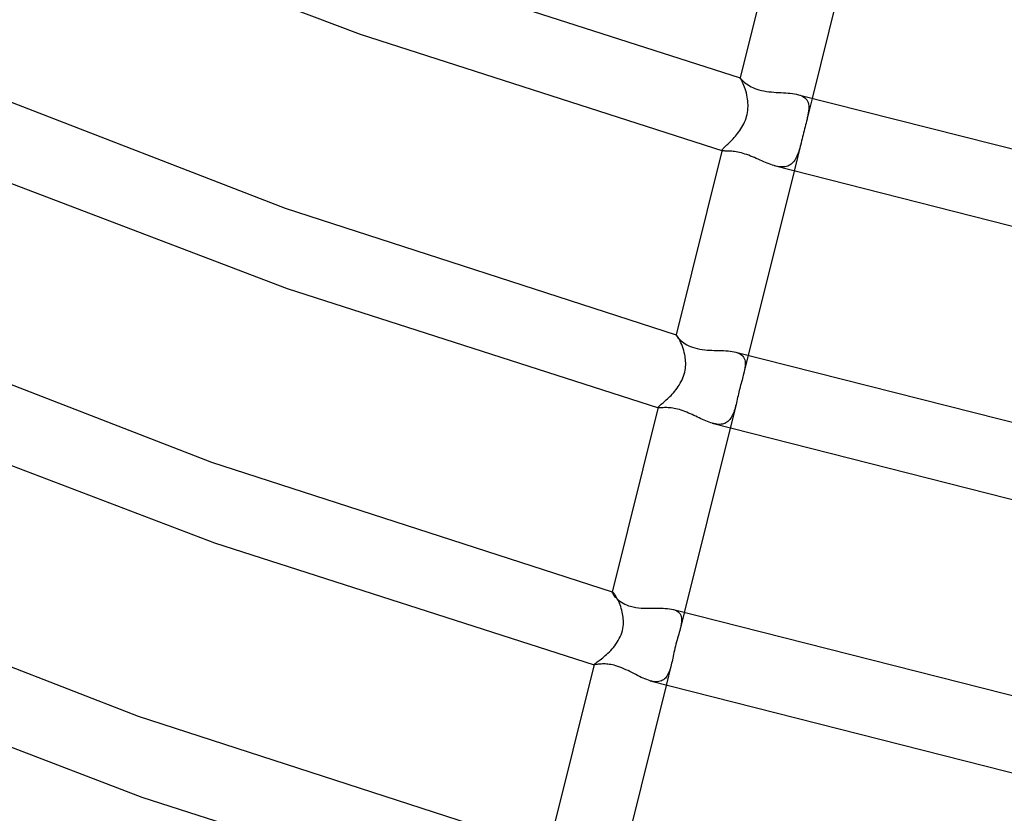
# Model space of a CAD drawing. Header units: millimetres. Extents: x -374 to 374, y -188 to 321.
# Tile 9 of 112: x -177 to -124, y -46 to -3. Entities that reach past the tile are written whole.
import ezdxf

# ---------------------------------------------------------------- set-up
doc = ezdxf.new("R2010")
doc.units = ezdxf.units.MM
doc.layers.add('HIDDEN', color=7, linetype='Continuous')
doc.layers.add('THICK', color=7, linetype='Continuous')

msp = doc.modelspace()

# ---------------------------------------------------------------- linework, layer by layer
at = {"layer": 'HIDDEN'}
for p, q in [((-138.252, -6.503), (-138.252, -6.503)), ((-138.252, -6.503), (-138.252, -6.503)), ((-138.252, -6.503), (-138.252, -6.503)), ((-138.252, -6.503), (-138.252, -6.503)), ((-138.248, -6.507), (-138.252, -6.503)), ((-138.252, -6.503), (-138.252, -6.503)), ((-138.252, -6.503), (-138.252, -6.503)), ((-138.239, -6.522), (-138.248, -6.507)), ((-138.223, -6.547), (-138.239, -6.522)), ((-138.202, -6.583), (-138.223, -6.547)), ((-138.177, -6.629), (-138.202, -6.583)), ((-138.147, -6.685), (-138.177, -6.629)), ((-138.116, -6.751), (-138.147, -6.685)), ((-138.082, -6.825), (-138.116, -6.751)), ((-138.047, -6.908), (-138.082, -6.825)), ((-138.012, -6.999), (-138.047, -6.908)), ((-137.978, -7.096), (-138.012, -6.999)), ((-137.946, -7.199), (-137.978, -7.096)), ((-137.916, -7.308), (-137.946, -7.199)), ((-137.889, -7.422), (-137.916, -7.308)), ((-137.866, -7.541), (-137.889, -7.422)), ((-137.851, -7.638), (-137.866, -7.541)), ((-137.839, -7.736), (-137.851, -7.638)), ((-137.831, -7.837), (-137.839, -7.736)), ((-137.827, -7.939), (-137.831, -7.837)), ((-135.136, -7.402), (-135.04, -7.433)), ((-135.04, -7.433), (-134.952, -7.47)), ((-134.952, -7.47), (-134.872, -7.513)), ((-134.872, -7.513), (-134.802, -7.563)), ((-134.802, -7.563), (-134.743, -7.618)), ((-134.743, -7.618), (-134.693, -7.68)), ((-134.405, -7.609), (-134.707, -8.825)), ((-134.693, -7.68), (-134.653, -7.748)), ((-134.653, -7.748), (-134.623, -7.822)), ((-134.623, -7.822), (-134.602, -7.9)), ((-137.88, -8.459), (-137.859, -8.356)), ((-137.859, -8.356), (-137.844, -8.251)), ((-137.844, -8.251), (-137.833, -8.147)), ((-137.833, -8.147), (-137.828, -8.042)), ((-137.828, -8.042), (-137.827, -7.939)), ((-134.609, -8.369), (-134.628, -8.475)), ((-134.595, -8.266), (-134.609, -8.369)), ((-134.602, -7.9), (-134.589, -7.985)), ((-134.586, -8.168), (-134.595, -8.266)), ((-134.589, -7.985), (-134.584, -8.074)), ((-134.584, -8.074), (-134.586, -8.168)), ((-138.056, -8.959), (-138.011, -8.862)), ((-138.011, -8.862), (-137.971, -8.763)), ((-137.971, -8.763), (-137.936, -8.663)), ((-137.936, -8.663), (-137.905, -8.562)), ((-137.905, -8.562), (-137.88, -8.459)), ((-134.731, -8.919), (-134.756, -9.017)), ((-134.707, -8.824), (-134.731, -8.919)), ((-134.692, -8.762), (-134.707, -8.824)), ((-134.677, -8.702), (-134.692, -8.762)), ((-134.664, -8.643), (-134.677, -8.702)), ((-134.651, -8.586), (-134.664, -8.643)), ((-134.639, -8.53), (-134.651, -8.586)), ((-134.628, -8.475), (-134.639, -8.53)), ((-138.382, -9.473), (-138.323, -9.395)), ((-138.323, -9.395), (-138.265, -9.314)), ((-138.265, -9.314), (-138.209, -9.23)), ((-138.209, -9.23), (-138.156, -9.143)), ((-138.156, -9.143), (-138.104, -9.052)), ((-138.104, -9.052), (-138.056, -8.959)), ((-134.862, -9.437), (-134.888, -9.544)), ((-134.835, -9.33), (-134.862, -9.437)), ((-134.809, -9.223), (-134.835, -9.33)), ((-134.782, -9.118), (-134.809, -9.223)), ((-134.756, -9.017), (-134.782, -9.118)), ((-138.908, -10.041), (-138.855, -9.99)), ((-138.855, -9.99), (-138.799, -9.936)), ((-138.799, -9.936), (-138.742, -9.878)), ((-138.742, -9.878), (-138.683, -9.818)), ((-138.683, -9.818), (-138.623, -9.755)), ((-138.623, -9.755), (-138.563, -9.689)), ((-138.563, -9.689), (-138.502, -9.62)), ((-138.502, -9.62), (-138.442, -9.548)), ((-138.442, -9.548), (-138.382, -9.473)), ((-134.991, -9.966), (-135.371, -11.493)), ((-134.991, -9.968), (-135.016, -10.066)), ((-134.966, -9.863), (-134.991, -9.968)), ((-134.94, -9.757), (-134.966, -9.863)), ((-134.914, -9.65), (-134.94, -9.757)), ((-134.888, -9.544), (-134.914, -9.65)), ((-139.211, -10.368), (-139.21, -10.359)), ((-139.21, -10.377), (-139.211, -10.368)), ((-139.21, -10.359), (-139.204, -10.342)), ((-139.205, -10.384), (-139.21, -10.377)), ((-139.199, -10.39), (-139.205, -10.384)), ((-139.204, -10.342), (-139.192, -10.323)), ((-139.189, -10.395), (-139.199, -10.39)), ((-139.192, -10.323), (-139.174, -10.3)), ((-139.177, -10.4), (-139.189, -10.395)), ((-139.174, -10.3), (-139.15, -10.273)), ((-139.15, -10.273), (-139.121, -10.244)), ((-139.121, -10.244), (-139.087, -10.21)), ((-139.087, -10.21), (-139.048, -10.173)), ((-139.048, -10.173), (-139.005, -10.133)), ((-139.005, -10.133), (-138.958, -10.088)), ((-138.958, -10.088), (-138.908, -10.041)), ((-135.122, -10.435), (-135.151, -10.521)), ((-135.094, -10.347), (-135.122, -10.435)), ((-135.067, -10.255), (-135.094, -10.347)), ((-135.041, -10.161), (-135.067, -10.255)), ((-135.016, -10.066), (-135.041, -10.161)), ((-135.42, -11.014), (-135.471, -11.066)), ((-135.373, -10.957), (-135.42, -11.014)), ((-135.329, -10.895), (-135.373, -10.957)), ((-135.289, -10.829), (-135.329, -10.895)), ((-135.251, -10.758), (-135.289, -10.829)), ((-135.215, -10.683), (-135.251, -10.758)), ((-135.182, -10.604), (-135.215, -10.683)), ((-135.151, -10.521), (-135.182, -10.604)), ((-136.336, -11.218), (-136.424, -11.194)), ((-136.249, -11.236), (-136.336, -11.218)), ((-136.165, -11.251), (-136.249, -11.236)), ((-136.082, -11.259), (-136.165, -11.251)), ((-136.001, -11.263), (-136.082, -11.259)), ((-135.923, -11.26), (-136.001, -11.263)), ((-135.848, -11.251), (-135.923, -11.26)), ((-135.777, -11.236), (-135.848, -11.251)), ((-135.708, -11.215), (-135.777, -11.236)), ((-135.643, -11.187), (-135.708, -11.215)), ((-135.582, -11.153), (-135.643, -11.187)), ((-135.525, -11.112), (-135.582, -11.153)), ((-135.471, -11.066), (-135.525, -11.112)), ((-141.667, -20.239), (-141.666, -20.239)), ((-141.666, -20.24), (-141.667, -20.24)), ((-141.667, -20.24), (-141.667, -20.241)), ((-141.667, -20.241), (-141.667, -20.241)), ((-141.666, -20.239), (-141.666, -20.239)), ((-141.666, -20.239), (-141.665, -20.239)), ((-141.665, -20.24), (-141.666, -20.24)), ((-141.666, -20.24), (-141.666, -20.24)), ((-141.665, -20.239), (-141.665, -20.24)), ((-141.664, -20.24), (-141.665, -20.24)), ((-141.665, -20.24), (-141.665, -20.24)), ((-141.665, -20.24), (-141.664, -20.24)), ((-141.654, -20.247), (-141.664, -20.24)), ((-141.638, -20.264), (-141.654, -20.247)), ((-141.615, -20.292), (-141.638, -20.264)), ((-141.588, -20.331), (-141.615, -20.292)), ((-141.557, -20.38), (-141.588, -20.331)), ((-141.523, -20.438), (-141.557, -20.38)), ((-141.486, -20.506), (-141.523, -20.438)), ((-141.447, -20.582), (-141.486, -20.506)), ((-141.409, -20.666), (-141.447, -20.582)), ((-141.37, -20.758), (-141.409, -20.666)), ((-141.332, -20.855), (-141.37, -20.758)), ((-141.296, -20.959), (-141.332, -20.855)), ((-141.263, -21.068), (-141.296, -20.959)), ((-141.233, -21.181), (-141.263, -21.068)), ((-141.207, -21.299), (-141.233, -21.181)), ((-141.192, -21.382), (-141.207, -21.299)), ((-141.179, -21.467), (-141.192, -21.382)), ((-141.169, -21.553), (-141.179, -21.467)), ((-141.162, -21.642), (-141.169, -21.553)), ((-138.473, -21.161), (-138.383, -21.191)), ((-138.383, -21.191), (-138.3, -21.226)), ((-138.3, -21.226), (-138.226, -21.268)), ((-138.226, -21.268), (-138.162, -21.316)), ((-138.162, -21.316), (-138.108, -21.37)), ((-138.108, -21.37), (-138.063, -21.431)), ((-137.82, -21.346), (-138.064, -22.327)), ((-138.063, -21.431), (-138.029, -21.497)), ((-138.029, -21.497), (-138.003, -21.569)), ((-141.189, -22.13), (-141.173, -22.028)), ((-141.173, -22.028), (-141.164, -21.928)), ((-141.164, -21.928), (-141.159, -21.83)), ((-141.159, -21.735), (-141.162, -21.642)), ((-141.159, -21.83), (-141.159, -21.735)), ((-137.997, -22.006), (-138.015, -22.108)), ((-138.003, -21.569), (-137.987, -21.646)), ((-137.985, -21.909), (-137.997, -22.006)), ((-137.987, -21.646), (-137.979, -21.729)), ((-137.978, -21.817), (-137.985, -21.909)), ((-137.979, -21.729), (-137.978, -21.817)), ((-141.347, -22.638), (-141.305, -22.54)), ((-141.305, -22.54), (-141.268, -22.44)), ((-141.268, -22.44), (-141.236, -22.339)), ((-141.236, -22.339), (-141.209, -22.235)), ((-141.209, -22.235), (-141.189, -22.13)), ((-138.127, -22.566), (-138.15, -22.652)), ((-138.104, -22.483), (-138.127, -22.566)), ((-138.083, -22.402), (-138.104, -22.483)), ((-138.063, -22.324), (-138.083, -22.402)), ((-138.059, -22.305), (-138.063, -22.324)), ((-138.054, -22.286), (-138.059, -22.305)), ((-138.05, -22.268), (-138.054, -22.286)), ((-138.046, -22.25), (-138.05, -22.268)), ((-138.041, -22.232), (-138.046, -22.25)), ((-138.037, -22.214), (-138.041, -22.232)), ((-138.015, -22.108), (-138.037, -22.214)), ((-141.679, -23.172), (-141.616, -23.09)), ((-141.616, -23.09), (-141.556, -23.005)), ((-141.556, -23.005), (-141.499, -22.917)), ((-141.499, -22.917), (-141.444, -22.827)), ((-141.444, -22.827), (-141.394, -22.733)), ((-141.394, -22.733), (-141.347, -22.638)), ((-138.27, -23.11), (-138.293, -23.205)), ((-138.246, -23.016), (-138.27, -23.11)), ((-138.222, -22.923), (-138.246, -23.016)), ((-138.198, -22.831), (-138.222, -22.923)), ((-138.174, -22.74), (-138.198, -22.831)), ((-138.15, -22.652), (-138.174, -22.74)), ((-142.198, -23.718), (-142.135, -23.661)), ((-142.135, -23.661), (-142.072, -23.601)), ((-142.072, -23.601), (-142.006, -23.537)), ((-142.006, -23.537), (-141.94, -23.471)), ((-141.94, -23.471), (-141.874, -23.401)), ((-141.874, -23.401), (-141.808, -23.328)), ((-141.808, -23.328), (-141.743, -23.252)), ((-141.743, -23.252), (-141.679, -23.172)), ((-138.382, -23.586), (-138.404, -23.68)), ((-138.361, -23.491), (-138.382, -23.586)), ((-138.339, -23.395), (-138.361, -23.491)), ((-138.316, -23.3), (-138.339, -23.395)), ((-138.293, -23.205), (-138.316, -23.3)), ((-142.63, -24.114), (-142.629, -24.109)), ((-142.629, -24.118), (-142.63, -24.114)), ((-142.629, -24.109), (-142.624, -24.097)), ((-142.626, -24.122), (-142.629, -24.118)), ((-142.623, -24.125), (-142.626, -24.122)), ((-142.624, -24.097), (-142.612, -24.081)), ((-142.618, -24.128), (-142.623, -24.125)), ((-142.612, -24.13), (-142.618, -24.128)), ((-142.612, -24.081), (-142.594, -24.062)), ((-142.594, -24.062), (-142.57, -24.039)), ((-142.57, -24.039), (-142.54, -24.012)), ((-142.54, -24.012), (-142.505, -23.982)), ((-142.505, -23.982), (-142.464, -23.947)), ((-142.464, -23.947), (-142.418, -23.909)), ((-142.418, -23.909), (-142.368, -23.867)), ((-142.368, -23.867), (-142.315, -23.821)), ((-142.315, -23.821), (-142.258, -23.771)), ((-142.258, -23.771), (-142.198, -23.718)), ((-138.468, -23.953), (-138.786, -25.23)), ((-138.515, -24.128), (-138.539, -24.212)), ((-138.491, -24.042), (-138.515, -24.128)), ((-138.468, -23.953), (-138.491, -24.042)), ((-138.447, -23.863), (-138.468, -23.953)), ((-138.425, -23.772), (-138.447, -23.863)), ((-138.404, -23.68), (-138.425, -23.772)), ((-138.764, -24.712), (-138.806, -24.767)), ((-138.724, -24.652), (-138.764, -24.712)), ((-138.688, -24.588), (-138.724, -24.652)), ((-138.654, -24.52), (-138.688, -24.588)), ((-138.622, -24.448), (-138.654, -24.52)), ((-138.593, -24.372), (-138.622, -24.448)), ((-138.565, -24.294), (-138.593, -24.372)), ((-138.539, -24.212), (-138.565, -24.294)), ((-139.655, -24.982), (-139.739, -24.959)), ((-139.572, -24.999), (-139.655, -24.982)), ((-139.492, -25.011), (-139.572, -24.999)), ((-139.414, -25.019), (-139.492, -25.011)), ((-139.339, -25.02), (-139.414, -25.019)), ((-139.267, -25.016), (-139.339, -25.02)), ((-139.197, -25.005), (-139.267, -25.016)), ((-139.131, -24.989), (-139.197, -25.005)), ((-139.068, -24.966), (-139.131, -24.989)), ((-139.009, -24.938), (-139.068, -24.966)), ((-138.953, -24.903), (-139.009, -24.938)), ((-138.9, -24.863), (-138.953, -24.903)), ((-138.851, -24.818), (-138.9, -24.863)), ((-138.806, -24.767), (-138.851, -24.818)), ((-145.083, -33.982), (-145.084, -33.985)), ((-145.082, -33.98), (-145.083, -33.982)), ((-145.082, -33.975), (-145.08, -33.976)), ((-145.08, -33.979), (-145.082, -33.98)), ((-145.08, -33.976), (-145.078, -33.976)), ((-145.078, -33.978), (-145.08, -33.979)), ((-145.078, -33.976), (-145.077, -33.977)), ((-145.075, -33.978), (-145.078, -33.978)), ((-145.077, -33.977), (-145.075, -33.978)), ((-145.071, -33.979), (-145.075, -33.978)), ((-145.075, -33.978), (-145.073, -33.978)), ((-145.073, -33.978), (-145.071, -33.979)), ((-145.057, -33.986), (-145.071, -33.979)), ((-145.037, -34.003), (-145.057, -33.986)), ((-145.013, -34.027), (-145.037, -34.003)), ((-144.985, -34.061), (-145.013, -34.027)), ((-144.954, -34.102), (-144.985, -34.061)), ((-144.92, -34.151), (-144.954, -34.102)), ((-144.884, -34.207), (-144.92, -34.151)), ((-144.847, -34.27), (-144.884, -34.207)), ((-144.809, -34.339), (-144.847, -34.27)), ((-144.771, -34.413), (-144.809, -34.339)), ((-144.734, -34.493), (-144.771, -34.413)), ((-144.697, -34.578), (-144.734, -34.493)), ((-144.661, -34.667), (-144.697, -34.578)), ((-144.628, -34.76), (-144.661, -34.667)), ((-144.596, -34.856), (-144.628, -34.76)), ((-144.568, -34.956), (-144.596, -34.856)), ((-144.543, -35.058), (-144.568, -34.956)), ((-144.525, -35.145), (-144.543, -35.058)), ((-144.509, -35.234), (-144.525, -35.145)), ((-141.816, -34.918), (-141.722, -34.95)), ((-141.722, -34.95), (-141.639, -34.989)), ((-141.639, -34.989), (-141.566, -35.035)), ((-141.566, -35.035), (-141.505, -35.089)), ((-141.505, -35.089), (-141.456, -35.151)), ((-141.456, -35.151), (-141.418, -35.22)), ((-141.236, -35.083), (-141.438, -35.896)), ((-141.418, -35.22), (-141.393, -35.297)), ((-144.497, -35.323), (-144.509, -35.234)), ((-144.498, -35.819), (-144.488, -35.712)), ((-144.489, -35.414), (-144.497, -35.323)), ((-144.484, -35.509), (-144.489, -35.414)), ((-144.488, -35.712), (-144.483, -35.609)), ((-144.483, -35.609), (-144.484, -35.509)), ((-141.391, -35.671), (-141.411, -35.78)), ((-141.393, -35.297), (-141.378, -35.381)), ((-141.378, -35.568), (-141.391, -35.671)), ((-141.378, -35.381), (-141.373, -35.471)), ((-141.373, -35.471), (-141.378, -35.568)), ((-144.655, -36.368), (-144.61, -36.262)), ((-144.61, -36.262), (-144.572, -36.154)), ((-144.572, -36.154), (-144.54, -36.042)), ((-144.54, -36.042), (-144.516, -35.929)), ((-144.516, -35.929), (-144.498, -35.819)), ((-141.531, -36.233), (-141.561, -36.334)), ((-141.503, -36.136), (-141.531, -36.233)), ((-141.476, -36.042), (-141.503, -36.136)), ((-141.452, -35.951), (-141.476, -36.042)), ((-141.449, -35.941), (-141.452, -35.951)), ((-141.447, -35.932), (-141.449, -35.941)), ((-141.444, -35.923), (-141.447, -35.932)), ((-141.442, -35.913), (-141.444, -35.923)), ((-141.44, -35.904), (-141.442, -35.913)), ((-141.438, -35.895), (-141.44, -35.904)), ((-141.411, -35.78), (-141.438, -35.895)), ((-144.949, -36.85), (-144.883, -36.76)), ((-144.883, -36.76), (-144.819, -36.667)), ((-144.819, -36.667), (-144.76, -36.57)), ((-144.76, -36.57), (-144.705, -36.471)), ((-144.705, -36.471), (-144.655, -36.368)), ((-141.679, -36.76), (-141.708, -36.873)), ((-141.65, -36.65), (-141.679, -36.76)), ((-141.62, -36.542), (-141.65, -36.65)), ((-141.59, -36.437), (-141.62, -36.542)), ((-141.561, -36.334), (-141.59, -36.437)), ((-145.452, -37.377), (-145.381, -37.313)), ((-145.381, -37.313), (-145.308, -37.245)), ((-145.308, -37.245), (-145.235, -37.173)), ((-145.235, -37.173), (-145.162, -37.098)), ((-145.162, -37.098), (-145.09, -37.019)), ((-145.09, -37.019), (-145.019, -36.936)), ((-145.019, -36.936), (-144.949, -36.85)), ((-141.807, -37.313), (-141.829, -37.415)), ((-141.785, -37.207), (-141.807, -37.313)), ((-141.761, -37.098), (-141.785, -37.207)), ((-141.735, -36.987), (-141.761, -37.098)), ((-141.708, -36.873), (-141.735, -36.987)), ((-146.047, -37.855), (-146.042, -37.847)), ((-146.047, -37.857), (-146.047, -37.855)), ((-146.046, -37.859), (-146.047, -37.857)), ((-146.045, -37.86), (-146.046, -37.859)), ((-146.044, -37.861), (-146.045, -37.86)), ((-146.042, -37.862), (-146.044, -37.861)), ((-146.042, -37.847), (-146.031, -37.835)), ((-146.04, -37.863), (-146.042, -37.862)), ((-146.031, -37.835), (-146.013, -37.819)), ((-146.013, -37.819), (-145.989, -37.8)), ((-145.989, -37.8), (-145.958, -37.777)), ((-145.958, -37.777), (-145.921, -37.749)), ((-145.921, -37.749), (-145.878, -37.718)), ((-145.878, -37.718), (-145.829, -37.682)), ((-145.829, -37.682), (-145.776, -37.641)), ((-145.776, -37.641), (-145.718, -37.597)), ((-145.718, -37.597), (-145.656, -37.548)), ((-145.656, -37.548), (-145.59, -37.495)), ((-145.59, -37.495), (-145.522, -37.438)), ((-145.522, -37.438), (-145.452, -37.377)), ((-141.909, -37.787), (-141.929, -37.874)), ((-141.888, -37.698), (-141.909, -37.787)), ((-141.869, -37.607), (-141.888, -37.698)), ((-141.849, -37.513), (-141.869, -37.607)), ((-141.829, -37.415), (-141.849, -37.513)), ((-141.929, -37.874), (-142.201, -38.967)), ((-142.088, -38.342), (-142.122, -38.408)), ((-142.056, -38.273), (-142.088, -38.342)), ((-142.027, -38.199), (-142.056, -38.273)), ((-142, -38.122), (-142.027, -38.199)), ((-141.975, -38.042), (-142, -38.122)), ((-141.952, -37.959), (-141.975, -38.042)), ((-141.929, -37.874), (-141.952, -37.959)), ((-142.975, -38.745), (-143.061, -38.723)), ((-142.892, -38.761), (-142.975, -38.745)), ((-142.811, -38.772), (-142.892, -38.761)), ((-142.733, -38.776), (-142.811, -38.772)), ((-142.659, -38.774), (-142.733, -38.776)), ((-142.588, -38.765), (-142.659, -38.774)), ((-142.521, -38.75), (-142.588, -38.765)), ((-142.457, -38.728), (-142.521, -38.75)), ((-142.398, -38.699), (-142.457, -38.728)), ((-142.343, -38.665), (-142.398, -38.699)), ((-142.291, -38.624), (-142.343, -38.665)), ((-142.244, -38.577), (-142.291, -38.624)), ((-142.2, -38.526), (-142.244, -38.577)), ((-142.159, -38.469), (-142.2, -38.526)), ((-142.122, -38.408), (-142.159, -38.469))]:
    msp.add_line(p, q, dxfattribs=at)
at = {"layer": 'THICK'}
for p, q in [((-135.79, 3.397), (-138.252, -6.503)), ((-175.211, 2.167), (-158.552, -4.175)), ((-131.955, 2.244), (-134.405, -7.609)), ((-157.225, -0.402), (-138.252, -6.503)), ((-158.552, -4.175), (-139.177, -10.4)), ((-180.641, -6.455), (-162.555, -13.475)), ((-138.252, -6.503), (-138.248, -6.507)), ((-138.248, -6.507), (-138.238, -6.52)), ((-138.238, -6.52), (-138.221, -6.542)), ((-138.221, -6.542), (-138.196, -6.569)), ((-138.196, -6.569), (-138.165, -6.603)), ((-138.165, -6.603), (-138.127, -6.642)), ((-138.127, -6.642), (-138.081, -6.685)), ((-138.081, -6.685), (-138.028, -6.731)), ((-138.028, -6.731), (-137.969, -6.779)), ((-137.969, -6.779), (-137.902, -6.829)), ((-137.902, -6.829), (-137.828, -6.879)), ((-137.828, -6.879), (-137.747, -6.928)), ((-137.747, -6.928), (-137.659, -6.976)), ((-137.659, -6.976), (-137.565, -7.022)), ((-137.565, -7.022), (-137.464, -7.065)), ((-137.464, -7.065), (-137.357, -7.104)), ((-137.357, -7.104), (-137.244, -7.14)), ((-137.244, -7.14), (-137.112, -7.174)), ((-137.112, -7.174), (-136.978, -7.203)), ((-136.978, -7.203), (-136.845, -7.225)), ((-136.845, -7.225), (-136.713, -7.243)), ((-136.713, -7.243), (-136.583, -7.257)), ((-136.583, -7.257), (-136.454, -7.268)), ((-136.454, -7.268), (-136.325, -7.277)), ((-136.325, -7.277), (-136.196, -7.285)), ((-136.196, -7.285), (-136.067, -7.292)), ((-136.067, -7.292), (-135.939, -7.299)), ((-135.939, -7.299), (-135.814, -7.306)), ((-135.814, -7.306), (-135.691, -7.315)), ((-135.691, -7.315), (-135.571, -7.326)), ((-135.571, -7.326), (-135.455, -7.339)), ((-135.455, -7.339), (-135.343, -7.356)), ((-135.343, -7.356), (-135.237, -7.377)), ((-135.237, -7.377), (-135.136, -7.402)), ((-135.136, -7.402), (-112.053, -13.259)), ((-139.21, -10.358), (-141.667, -20.241)), ((-139.153, -10.405), (-139.177, -10.4)), ((-139.123, -10.408), (-139.153, -10.405)), ((-139.088, -10.411), (-139.123, -10.408)), ((-139.047, -10.413), (-139.088, -10.411)), ((-139.001, -10.414), (-139.047, -10.413)), ((-138.95, -10.415), (-139.001, -10.414)), ((-138.894, -10.417), (-138.95, -10.415)), ((-138.834, -10.42), (-138.894, -10.417)), ((-138.768, -10.424), (-138.834, -10.42)), ((-138.698, -10.429), (-138.768, -10.424)), ((-138.623, -10.436), (-138.698, -10.429)), ((-138.544, -10.446), (-138.623, -10.436)), ((-138.46, -10.459), (-138.544, -10.446)), ((-138.371, -10.475), (-138.46, -10.459)), ((-138.28, -10.494), (-138.371, -10.475)), ((-138.186, -10.517), (-138.28, -10.494)), ((-138.091, -10.543), (-138.186, -10.517)), ((-137.993, -10.573), (-138.091, -10.543)), ((-137.893, -10.606), (-137.993, -10.573)), ((-137.792, -10.642), (-137.893, -10.606)), ((-137.689, -10.681), (-137.792, -10.642)), ((-137.587, -10.722), (-137.689, -10.681)), ((-137.486, -10.765), (-137.587, -10.722)), ((-137.385, -10.808), (-137.486, -10.765)), ((-137.285, -10.852), (-137.385, -10.808)), ((-137.186, -10.896), (-137.285, -10.852)), ((-137.088, -10.939), (-137.186, -10.896)), ((-136.991, -10.982), (-137.088, -10.939)), ((-136.895, -11.023), (-136.991, -10.982)), ((-136.799, -11.062), (-136.895, -11.023)), ((-179.501, -11.264), (-162.434, -17.761)), ((-135.371, -11.493), (-137.82, -21.346)), ((-136.704, -11.1), (-136.799, -11.062)), ((-136.609, -11.135), (-136.704, -11.1)), ((-136.516, -11.166), (-136.609, -11.135)), ((-136.424, -11.194), (-136.516, -11.166)), ((-136.424, -11.194), (-113.105, -17.123)), ((-162.555, -13.475), (-141.667, -20.239)), ((-162.434, -17.761), (-142.612, -24.13)), ((-185, -19.857), (-166.478, -27.047)), ((-141.667, -20.241), (-141.665, -20.252)), ((-141.665, -20.252), (-141.656, -20.27)), ((-141.656, -20.27), (-141.641, -20.296)), ((-141.641, -20.296), (-141.618, -20.328)), ((-141.618, -20.328), (-141.588, -20.367)), ((-141.588, -20.367), (-141.551, -20.41)), ((-141.551, -20.41), (-141.507, -20.457)), ((-141.507, -20.457), (-141.455, -20.507)), ((-141.455, -20.507), (-141.397, -20.558)), ((-141.397, -20.558), (-141.331, -20.612)), ((-141.331, -20.612), (-141.259, -20.665)), ((-141.259, -20.665), (-141.179, -20.717)), ((-141.179, -20.717), (-141.092, -20.768)), ((-141.092, -20.768), (-140.997, -20.817)), ((-140.997, -20.817), (-140.896, -20.861)), ((-140.896, -20.861), (-140.789, -20.902)), ((-140.789, -20.902), (-140.675, -20.938)), ((-140.675, -20.938), (-140.542, -20.973)), ((-140.542, -20.973), (-140.408, -21)), ((-140.408, -21), (-140.275, -21.02)), ((-140.275, -21.02), (-140.144, -21.036)), ((-140.144, -21.036), (-140.017, -21.047)), ((-140.017, -21.047), (-139.889, -21.055)), ((-139.889, -21.055), (-139.761, -21.061)), ((-139.761, -21.061), (-139.633, -21.065)), ((-139.633, -21.065), (-139.505, -21.068)), ((-139.505, -21.068), (-139.379, -21.071)), ((-139.379, -21.071), (-139.253, -21.074)), ((-139.253, -21.074), (-139.13, -21.078)), ((-139.13, -21.078), (-139.01, -21.084)), ((-139.01, -21.084), (-138.893, -21.092)), ((-138.893, -21.092), (-138.78, -21.103)), ((-138.78, -21.103), (-138.672, -21.118)), ((-138.672, -21.118), (-138.569, -21.137)), ((-138.569, -21.137), (-138.473, -21.161)), ((-138.473, -21.161), (-114.82, -27.163)), ((-142.629, -24.108), (-145.084, -33.985)), ((-142.593, -24.134), (-142.612, -24.13)), ((-142.568, -24.135), (-142.593, -24.134)), ((-142.537, -24.135), (-142.568, -24.135)), ((-142.499, -24.134), (-142.537, -24.135)), ((-142.456, -24.132), (-142.499, -24.134)), ((-142.408, -24.13), (-142.456, -24.132)), ((-142.354, -24.128), (-142.408, -24.13)), ((-142.295, -24.126), (-142.354, -24.128)), ((-142.232, -24.126), (-142.295, -24.126)), ((-142.164, -24.127), (-142.232, -24.126)), ((-142.092, -24.13), (-142.164, -24.127)), ((-142.016, -24.136), (-142.092, -24.13)), ((-141.936, -24.144), (-142.016, -24.136)), ((-141.852, -24.155), (-141.936, -24.144)), ((-141.766, -24.169), (-141.852, -24.155)), ((-141.678, -24.187), (-141.766, -24.169)), ((-141.587, -24.209), (-141.678, -24.187)), ((-183.79, -24.695), (-166.317, -31.348)), ((-141.494, -24.234), (-141.587, -24.209)), ((-141.397, -24.264), (-141.494, -24.234)), ((-141.298, -24.297), (-141.397, -24.264)), ((-141.199, -24.334), (-141.298, -24.297)), ((-141.1, -24.373), (-141.199, -24.334)), ((-141.002, -24.414), (-141.1, -24.373)), ((-140.906, -24.457), (-141.002, -24.414)), ((-140.81, -24.5), (-140.906, -24.457)), ((-140.716, -24.544), (-140.81, -24.5)), ((-140.623, -24.588), (-140.716, -24.544)), ((-140.532, -24.632), (-140.623, -24.588)), ((-140.441, -24.675), (-140.532, -24.632)), ((-140.35, -24.718), (-140.441, -24.675)), ((-138.786, -25.23), (-141.236, -35.083)), ((-140.26, -24.759), (-140.35, -24.718)), ((-140.171, -24.799), (-140.26, -24.759)), ((-140.082, -24.837), (-140.171, -24.799)), ((-139.995, -24.872), (-140.082, -24.837)), ((-139.908, -24.905), (-139.995, -24.872)), ((-139.823, -24.934), (-139.908, -24.905)), ((-139.739, -24.959), (-139.823, -24.934)), ((-139.739, -24.96), (-115.851, -31.031)), ((-166.478, -27.047), (-145.082, -33.975)), ((-166.317, -31.348), (-146.04, -37.863)), ((-189.363, -33.258), (-170.406, -40.617)), ((-145.084, -33.985), (-145.084, -33.999)), ((-145.084, -33.999), (-145.077, -34.02)), ((-145.077, -34.02), (-145.065, -34.048)), ((-145.065, -34.048), (-145.046, -34.082)), ((-145.046, -34.082), (-145.021, -34.121)), ((-145.021, -34.121), (-144.99, -34.164)), ((-144.99, -34.164), (-144.952, -34.211)), ((-144.952, -34.211), (-144.909, -34.261)), ((-144.909, -34.261), (-144.858, -34.313)), ((-144.858, -34.313), (-144.801, -34.366)), ((-144.801, -34.366), (-144.738, -34.42)), ((-144.738, -34.42), (-144.667, -34.474)), ((-144.667, -34.474), (-144.59, -34.527)), ((-144.59, -34.527), (-144.506, -34.578)), ((-144.506, -34.578), (-144.416, -34.626)), ((-144.416, -34.626), (-144.319, -34.669)), ((-144.319, -34.669), (-144.216, -34.709)), ((-144.216, -34.709), (-144.107, -34.744)), ((-144.107, -34.744), (-143.962, -34.78)), ((-143.962, -34.78), (-143.818, -34.807)), ((-143.818, -34.807), (-143.678, -34.826)), ((-143.678, -34.826), (-143.542, -34.838)), ((-143.542, -34.838), (-143.411, -34.846)), ((-143.411, -34.846), (-143.279, -34.85)), ((-143.279, -34.85), (-143.147, -34.851)), ((-143.147, -34.851), (-143.014, -34.851)), ((-143.014, -34.851), (-142.881, -34.85)), ((-142.881, -34.85), (-142.75, -34.848)), ((-142.75, -34.848), (-142.62, -34.847)), ((-142.62, -34.847), (-142.493, -34.848)), ((-142.493, -34.848), (-142.368, -34.85)), ((-142.368, -34.85), (-142.247, -34.855)), ((-142.247, -34.855), (-142.13, -34.864)), ((-142.13, -34.864), (-142.018, -34.877)), ((-142.018, -34.877), (-141.913, -34.895)), ((-141.913, -34.895), (-141.816, -34.918)), ((-141.815, -34.919), (-117.592, -41.066)), ((-146.046, -37.855), (-148.502, -47.732)), ((-146.028, -37.864), (-146.04, -37.863)), ((-145.984, -37.861), (-146.009, -37.864)), ((-145.954, -37.857), (-145.984, -37.861)), ((-145.918, -37.853), (-145.954, -37.857)), ((-145.877, -37.847), (-145.918, -37.853)), ((-145.831, -37.842), (-145.877, -37.847)), ((-145.781, -37.836), (-145.831, -37.842)), ((-145.726, -37.831), (-145.781, -37.836)), ((-145.667, -37.827), (-145.726, -37.831)), ((-145.604, -37.825), (-145.667, -37.827)), ((-145.537, -37.824), (-145.604, -37.825)), ((-145.466, -37.825), (-145.537, -37.824)), ((-145.392, -37.829), (-145.466, -37.825)), ((-145.315, -37.835), (-145.392, -37.829)), ((-145.235, -37.845), (-145.315, -37.835)), ((-145.153, -37.858), (-145.235, -37.845)), ((-145.069, -37.874), (-145.153, -37.858)), ((-188.08, -38.126), (-170.199, -44.934)), ((-146.009, -37.864), (-146.028, -37.864)), ((-144.983, -37.894), (-145.069, -37.874)), ((-144.896, -37.918), (-144.983, -37.894)), ((-144.788, -37.951), (-144.896, -37.918)), ((-144.677, -37.99), (-144.788, -37.951)), ((-144.565, -38.034), (-144.677, -37.99)), ((-144.455, -38.081), (-144.565, -38.034)), ((-144.346, -38.131), (-144.455, -38.081)), ((-144.239, -38.182), (-144.346, -38.131)), ((-144.133, -38.235), (-144.239, -38.182)), ((-144.029, -38.288), (-144.133, -38.235)), ((-143.927, -38.34), (-144.029, -38.288)), ((-143.826, -38.392), (-143.927, -38.34)), ((-143.726, -38.443), (-143.826, -38.392)), ((-143.627, -38.492), (-143.726, -38.443)), ((-143.528, -38.54), (-143.627, -38.492)), ((-143.432, -38.584), (-143.528, -38.54)), ((-143.336, -38.625), (-143.432, -38.584)), ((-143.242, -38.662), (-143.336, -38.625)), ((-143.151, -38.695), (-143.242, -38.662)), ((-143.061, -38.723), (-143.151, -38.695)), ((-143.061, -38.723), (-118.603, -44.938)), ((-142.201, -38.967), (-144.651, -48.82)), ((-170.406, -40.617), (-148.497, -47.712)), ((-170.199, -44.934), (-149.462, -51.597))]:
    msp.add_line(p, q, dxfattribs=at)

doc.saveas('drawing.dxf')
